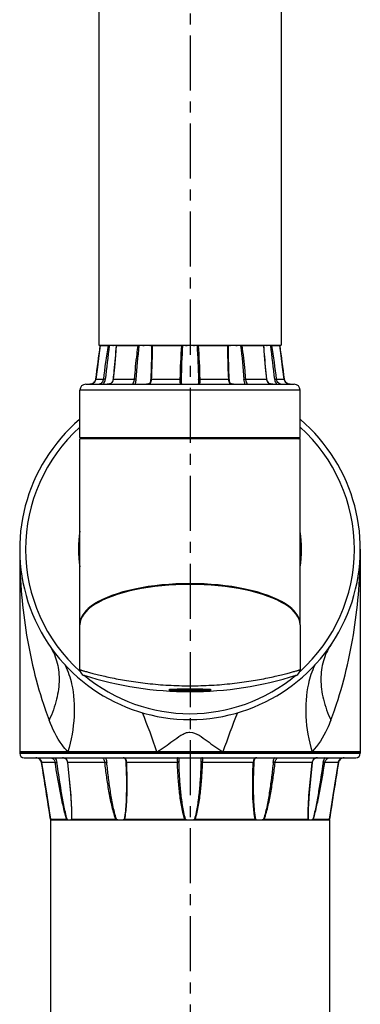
# Model space of a CAD drawing. Header units: millimetres. Extents: x 12 to 2508, y 25 to 1770.
# Tile 30 of 53: x 1884 to 2000, y 702 to 1037. Entities that reach past the tile are written whole.
import ezdxf

# ---------------------------------------------------------------- set-up
doc = ezdxf.new("R2010")
doc.units = ezdxf.units.MM
doc.linetypes.add('CENTER', pattern=[0.6, 0.375, -0.075, 0.075, -0.075])
for name, color, linetype in [('ARM1_ABL15', 7, 'Continuous'), ('ARM1_PIPE_PBL16', 7, 'Continuous'), ('ARM2_ABL55', 7, 'Continuous'), ('COVER_S_PBL62', 7, 'Continuous'), ('FLANGE_ARM1_PBL58', 7, 'Continuous'), ('FLANGE_J3_PBL148', 7, 'Continuous'), ('FLANGE_J4_PBL63', 7, 'Continuous'), ('HOLDER_M_PBL60', 7, 'Continuous'), ('HOLDER_S_PBL64', 7, 'Continuous'), ('MODULE_M_ABL59', 7, 'Continuous'), ('MODULE_S_ABL61', 7, 'Continuous'), ('PIPE2_PBL70', 7, 'Continuous'), ('오른쪽_7_VBL10', 7, 'Continuous')]:
    doc.layers.add(name, color=color, linetype=linetype)

# ---------------------------------------------------------------- blocks, each defined once
blk = doc.blocks.new('ARM1_PIPE_PBL16', base_point=(2664.306, 299.217))
at = {"layer": 'ARM1_PIPE_PBL16', "color": 7}
for p, q in [((2660.956, 1050.396), (2755.956, 1050.396)), ((2660.956, 1050.396), (2660.956, 914.796)), ((2755.956, 1050.396), (2755.956, 914.796))]:
    blk.add_line(p, q, dxfattribs=at)
blk = doc.blocks.new('FLANGE_ARM1_PBL58', base_point=(2708.46, 1062.48))
at = {"layer": 'FLANGE_ARM1_PBL58', "color": 7}
for p, q in [((2766.46, 1073.6), (2650.46, 1073.6)), ((2650.46, 1073.6), (2650.46, 1073.1)), ((2766.46, 1073.6), (2766.46, 1073.1)), ((2651.96, 1071.6), (2764.96, 1071.6)), ((2657.56, 1070.77), (2657.57, 1070.76)), ((2657.57, 1070.76), (2657.83, 1070.24)), ((2704.61, 1071.59), (2704.61, 1071.59)), ((2712.31, 1071.59), (2712.31, 1071.59)), ((2759, 1069.92), (2759.08, 1070.25)), ((2759.08, 1070.25), (2759.35, 1070.77)), ((2761, 1071.6), (2760.98, 1071.6)), ((2686.81, 1062.38), (2686.81, 1062.37)), ((2730.11, 1062.37), (2730.11, 1062.37)), ((2660.94, 1050.69), (2666.42, 1050.69)), ((2660.94, 1050.69), (2660.94, 1050.69)), ((2661.11, 1050.53), (2660.99, 1050.64)), ((2661.26, 1050.4), (2661.11, 1050.53)), ((2668.14, 1052.15), (2668.14, 1052.15)), ((2668.2, 1050.69), (2683.16, 1050.69)), ((2686.24, 1050.69), (2706.68, 1050.69)), ((2710.24, 1050.69), (2730.67, 1050.69)), ((2733.75, 1050.69), (2748.72, 1050.69)), ((2748.77, 1052.15), (2748.77, 1052.15)), ((2750.5, 1050.69), (2755.97, 1050.69)), ((2755.8, 1050.53), (2755.65, 1050.4)), ((2755.92, 1050.64), (2755.8, 1050.53)), ((2755.97, 1050.69), (2755.97, 1050.69))]:
    blk.add_line(p, q, dxfattribs=at)
at = {"layer": 'FLANGE_ARM1_PBL58', "color": 2}
for p, q in [((2650.46, 1073.1), (2766.46, 1073.1)), ((2662.54, 1069.92), (2657.91, 1069.92)), ((2657.91, 1069.92), (2657.91, 1069.92)), ((2679.47, 1069.92), (2666.83, 1069.92)), ((2704.17, 1069.92), (2686.9, 1069.92)), ((2730.01, 1069.92), (2712.74, 1069.92)), ((2750.08, 1069.92), (2737.44, 1069.92)), ((2759, 1069.92), (2754.37, 1069.92)), ((2759, 1069.92), (2759, 1069.92)), ((2668.14, 1052.15), (2668.11, 1050.64)), ((2748.8, 1050.64), (2748.77, 1052.15))]:
    blk.add_line(p, q, dxfattribs=at)
at = {"layer": 'FLANGE_ARM1_PBL58', "color": 7}
for points in [[(2655.93, 1071.6), (2656.2, 1071.58), (2656.7, 1071.44), (2657.17, 1071.18), (2657.56, 1070.78), (2657.83, 1070.25), (2657.91, 1069.92)], [(2657.91, 1069.92), (2659.69, 1058.8), (2660.51, 1053.49), (2660.94, 1050.69)], [(2664.99, 1071.6), (2665.27, 1071.58), (2665.75, 1071.45), (2666.17, 1071.18), (2666.48, 1070.77), (2666.68, 1070.26), (2666.74, 1069.94)], [(2666.74, 1069.94), (2667.79, 1059.53), (2668.1, 1054.21), (2668.14, 1052.15)], [(2685.71, 1071.6), (2685.88, 1071.58), (2686.16, 1071.47), (2686.36, 1071.23), (2686.49, 1070.86), (2686.58, 1070.33), (2686.61, 1069.98)], [(2686.61, 1069.98), (2686.73, 1067.02), (2686.8, 1063.94), (2686.81, 1062.38)], [(2730.11, 1062.37), (2730.11, 1063.94), (2730.18, 1067), (2730.3, 1069.98)], [(2730.3, 1069.98), (2730.33, 1070.31), (2730.42, 1070.84), (2730.55, 1071.22), (2730.74, 1071.46), (2731.02, 1071.58), (2731.2, 1071.6)], [(2748.77, 1052.15), (2748.81, 1054.21), (2749.12, 1059.51), (2750.17, 1069.94)], [(2750.17, 1069.94), (2750.23, 1070.23), (2750.42, 1070.75), (2750.73, 1071.17), (2751.14, 1071.44), (2751.62, 1071.58), (2751.92, 1071.6)], [(2755.97, 1050.69), (2756.4, 1053.47), (2757.22, 1058.78), (2759, 1069.92)], [(2759, 1069.92), (2759.07, 1070.23), (2759.34, 1070.76), (2759.73, 1071.17), (2760.19, 1071.44), (2760.69, 1071.57), (2760.98, 1071.6)]]:
    blk.add_lwpolyline(points, dxfattribs=at)
for centre, radius, start, end in [((2651.96, 1073.1), 1.5, 180, 270), ((2764.96, 1073.1), 1.5, 270, 360), ((2708.45, 1054.52), 4.17, 248.6997, 261.8375), ((2708.46, 1054.52), 4.17, 278.1625, 291.3002)]:
    blk.add_arc(centre, radius, start, end, dxfattribs=at)
at = {"layer": 'FLANGE_ARM1_PBL58', "color": 2}
for centre, radius, start, end in [((764.08, 762), 1918.7, 8.65377, 9.23508), ((2664.2, 1069.61), 2.65, 6.8005, 7.7046), ((2752.72, 1069.61), 2.65, 172.2972, 173.1995), ((2751.78, 1069.86), 1.72, 110.2834, 113.4277), ((4652.83, 762), 1918.7, 170.76492, 171.34623), ((2620.29, 1052.13), 47.93, 359.9024, 0.0177), ((2796.56, 1052.13), 47.88, 179.9865, 180.1004)]:
    blk.add_arc(centre, radius, start, end, dxfattribs=at)
for points, knots in [([(2657.91, 1069.92), (2657.84, 1070.38), (2657.34, 1071.27), (2656.39, 1071.59), (2655.93, 1071.6)], [0, 0, 0, 0, 0.506657, 1, 1, 1, 1]), ([(2660.92, 1071.6), (2661.08, 1071.6), (2661.88, 1071.38), (2662.44, 1070.56), (2662.54, 1069.92)], [0, 0, 0, 0, 0.19553, 1, 1, 1, 1]), ([(2662.35, 1071.6), (2662.56, 1071.4), (2662.92, 1070.89), (2663.09, 1070.31), (2663.14, 1070)], [0, 0, 0, 0, 0.491301, 1, 1, 1, 1]), ([(2662.54, 1069.92), (2662.58, 1069.92), (2662.78, 1069.94), (2662.97, 1069.98), (2663.14, 1070)], [0, 0, 0, 0, 0.17123, 1, 1, 1, 1]), ([(2666.42, 1050.69), (2665.94, 1052.25), (2665.19, 1055.43), (2663.88, 1061.84), (2663.06, 1066.68), (2662.54, 1069.92)], [0, 0, 0, 0, 0.248429, 0.498839, 1, 1, 1, 1]), ([(2666.59, 1050.64), (2666.16, 1052.21), (2665.5, 1055.42), (2664.33, 1061.88), (2663.6, 1066.75), (2663.14, 1070)], [0, 0, 0, 0, 0.248785, 0.499089, 1, 1, 1, 1]), ([(2666.82, 1069.96), (2666.76, 1070.4), (2666.48, 1071.09), (2665.68, 1071.54), (2665.22, 1071.6), (2664.99, 1071.6)], [0, 0, 0, 0, 0.49358, 0.740567, 1, 1, 1, 1]), ([(2666.83, 1069.92), (2666.81, 1069.92), (2666.78, 1069.93), (2666.74, 1069.93), (2666.74, 1069.94)], [0, 0, 0, 0, 0.706396, 1, 1, 1, 1]), ([(2668.22, 1052.15), (2668.22, 1053.61), (2668.1, 1056.57), (2667.67, 1062.49), (2667.19, 1066.95), (2666.83, 1069.92)], [0, 0, 0, 0, 0.246493, 0.496325, 1, 1, 1, 1]), ([(2678.66, 1071.6), (2678.67, 1071.6), (2678.7, 1071.58), (2678.73, 1071.55), (2678.75, 1071.53)], [0, 0, 0, 0, 0.121189, 1, 1, 1, 1]), ([(2678.75, 1071.53), (2678.92, 1071.36), (2679.24, 1070.85), (2679.43, 1070.28), (2679.47, 1069.92)], [0, 0, 0, 0, 0.397429, 1, 1, 1, 1]), ([(2679.47, 1069.92), (2679.64, 1069.93), (2679.86, 1069.95), (2680.08, 1069.99), (2680.12, 1070)], [0, 0, 0, 0, 0.78053, 1, 1, 1, 1]), ([(2683.16, 1050.69), (2682.87, 1051.46), (2682.39, 1053.03), (2681.6, 1056.21), (2680.82, 1060.22), (2680.06, 1065.07), (2679.65, 1068.3), (2679.47, 1069.92)], [0, 0, 0, 0, 0.125372, 0.25071, 0.500991, 0.750755, 1, 1, 1, 1]), ([(2679.61, 1071.6), (2679.68, 1071.49), (2679.93, 1070.99), (2680.07, 1070.44), (2680.12, 1070)], [0, 0, 0, 0, 0.222114, 1, 1, 1, 1]), ([(2683.41, 1050.64), (2683.15, 1051.42), (2682.71, 1053), (2682.01, 1056.21), (2681.31, 1060.25), (2680.65, 1065.12), (2680.28, 1068.38), (2680.12, 1070)], [0, 0, 0, 0, 0.125306, 0.250636, 0.500819, 0.750616, 1, 1, 1, 1]), ([(2686.9, 1069.92), (2686.89, 1070.15), (2686.85, 1070.57), (2686.68, 1071.15), (2686.26, 1071.55), (2685.89, 1071.6), (2685.71, 1071.6)], [0, 0, 0, 0, 0.293073, 0.543792, 0.762815, 1, 1, 1, 1]), ([(2686.24, 1050.69), (2686.41, 1051.46), (2686.65, 1053.04), (2686.95, 1056.22), (2687.11, 1060.24), (2687.09, 1065.08), (2686.98, 1068.31), (2686.9, 1069.92)], [0, 0, 0, 0, 0.123156, 0.247389, 0.497298, 0.748301, 1, 1, 1, 1]), ([(2686.9, 1069.92), (2686.83, 1069.92), (2686.75, 1069.93), (2686.61, 1069.95), (2686.61, 1069.98)], [0, 0, 0, 0, 0.704835, 1, 1, 1, 1]), ([(2704.39, 1071.6), (2704.34, 1071.6), (2704.25, 1071.59), (2704.13, 1071.49), (2704.09, 1071.33), (2704.07, 1071.03), (2704.12, 1070.55), (2704.16, 1070.15), (2704.17, 1069.92)], [0, 0, 0, 0, 0.076448, 0.14552, 0.228088, 0.337151, 0.633525, 1, 1, 1, 1]), ([(2704.17, 1069.92), (2704.28, 1069.92), (2704.45, 1069.94), (2704.65, 1069.96), (2704.7, 1070)], [0, 0, 0, 0, 0.630142, 1, 1, 1, 1]), ([(2706.68, 1050.69), (2706.41, 1051.46), (2705.99, 1053.03), (2705.36, 1056.21), (2704.82, 1060.23), (2704.4, 1065.07), (2704.23, 1068.3), (2704.17, 1069.92)], [0, 0, 0, 0, 0.125137, 0.250229, 0.500265, 0.750189, 1, 1, 1, 1]), ([(2704.61, 1071.59), (2704.61, 1071.35), (2704.66, 1070.82), (2704.69, 1070.29), (2704.7, 1070)], [0, 0, 0, 0, 0.451499, 1, 1, 1, 1]), ([(2706.94, 1050.64), (2706.69, 1051.42), (2706.31, 1053), (2705.76, 1056.21), (2705.28, 1060.26), (2704.9, 1065.13), (2704.75, 1068.38), (2704.7, 1070)], [0, 0, 0, 0, 0.125111, 0.250241, 0.500231, 0.750161, 1, 1, 1, 1]), ([(2712.21, 1070), (2712.16, 1068.38), (2712.01, 1065.13), (2711.64, 1060.26), (2711.15, 1056.21), (2710.6, 1053), (2710.22, 1051.42), (2709.97, 1050.64)], [0, 0, 0, 0, 0.249839, 0.499769, 0.749759, 0.874889, 1, 1, 1, 1]), ([(2710.24, 1050.69), (2710.5, 1051.46), (2710.92, 1053.03), (2711.55, 1056.21), (2712.09, 1060.23), (2712.51, 1065.07), (2712.68, 1068.3), (2712.74, 1069.92)], [0, 0, 0, 0, 0.125137, 0.250229, 0.500265, 0.750189, 1, 1, 1, 1]), ([(2712.21, 1070), (2712.22, 1070.29), (2712.26, 1070.82), (2712.31, 1071.35), (2712.31, 1071.59)], [0, 0, 0, 0, 0.548263, 1, 1, 1, 1]), ([(2712.74, 1069.92), (2712.63, 1069.92), (2712.46, 1069.94), (2712.27, 1069.96), (2712.21, 1070)], [0, 0, 0, 0, 0.630133, 1, 1, 1, 1]), ([(2712.74, 1069.92), (2712.75, 1070.15), (2712.79, 1070.55), (2712.84, 1071.03), (2712.83, 1071.33), (2712.78, 1071.49), (2712.66, 1071.59), (2712.57, 1071.6), (2712.52, 1071.6)], [0, 0, 0, 0, 0.366493, 0.662858, 0.771917, 0.85448, 0.923552, 1, 1, 1, 1]), ([(2730.67, 1050.69), (2730.5, 1051.46), (2730.26, 1053.04), (2729.96, 1056.22), (2729.8, 1060.24), (2729.82, 1065.08), (2729.93, 1068.31), (2730.01, 1069.92)], [0, 0, 0, 0, 0.123156, 0.247389, 0.497298, 0.748301, 1, 1, 1, 1]), ([(2730.96, 1071.58), (2730.81, 1071.55), (2730.5, 1071.44), (2730.19, 1071.04), (2730.06, 1070.51), (2730.02, 1070.13), (2730.01, 1069.92)], [0, 0, 0, 0, 0.225201, 0.448079, 0.705623, 1, 1, 1, 1]), ([(2730.01, 1069.92), (2730.08, 1069.92), (2730.16, 1069.93), (2730.3, 1069.95), (2730.3, 1069.98)], [0, 0, 0, 0, 0.704858, 1, 1, 1, 1]), ([(2736.79, 1070), (2736.63, 1068.38), (2736.27, 1065.12), (2735.6, 1060.25), (2734.9, 1056.21), (2734.2, 1053), (2733.76, 1051.42), (2733.5, 1050.64)], [0, 0, 0, 0, 0.249384, 0.499181, 0.749364, 0.874694, 1, 1, 1, 1]), ([(2733.75, 1050.69), (2734.04, 1051.46), (2734.53, 1053.03), (2735.31, 1056.21), (2736.1, 1060.22), (2736.85, 1065.07), (2737.26, 1068.3), (2737.44, 1069.92)], [0, 0, 0, 0, 0.125372, 0.25071, 0.500991, 0.750755, 1, 1, 1, 1]), ([(2736.79, 1070), (2736.8, 1070.16), (2736.89, 1070.72), (2737.09, 1071.26), (2737.31, 1071.62)], [0, 0, 0, 0, 0.271527, 1, 1, 1, 1]), ([(2737.44, 1069.92), (2737.27, 1069.93), (2737.05, 1069.95), (2736.84, 1069.99), (2736.79, 1070)], [0, 0, 0, 0, 0.780524, 1, 1, 1, 1]), ([(2737.44, 1069.92), (2737.47, 1070.15), (2737.57, 1070.58), (2737.8, 1071.05), (2737.99, 1071.33), (2738.1, 1071.48), (2738.18, 1071.55), (2738.23, 1071.6), (2738.25, 1071.6)], [0, 0, 0, 0, 0.366185, 0.686172, 0.813756, 0.910545, 0.972498, 1, 1, 1, 1]), ([(2748.69, 1052.15), (2748.69, 1053.61), (2748.81, 1056.56), (2749.24, 1062.49), (2749.72, 1066.95), (2750.08, 1069.92)], [0, 0, 0, 0, 0.24649, 0.496322, 1, 1, 1, 1]), ([(2750.08, 1069.92), (2750.11, 1069.92), (2750.13, 1069.93), (2750.17, 1069.93), (2750.17, 1069.94)], [0, 0, 0, 0, 0.706368, 1, 1, 1, 1]), ([(2751.1, 1071.44), (2750.82, 1071.32), (2750.32, 1070.89), (2750.13, 1070.28), (2750.09, 1069.96)], [0, 0, 0, 0, 0.490112, 1, 1, 1, 1]), ([(2753.77, 1070), (2753.32, 1066.75), (2752.58, 1061.88), (2751.42, 1055.42), (2750.75, 1052.21), (2750.32, 1050.64)], [0, 0, 0, 0, 0.500911, 0.751215, 1, 1, 1, 1]), ([(2750.5, 1050.69), (2750.97, 1052.25), (2751.72, 1055.43), (2753.03, 1061.84), (2753.85, 1066.68), (2754.37, 1069.92)], [0, 0, 0, 0, 0.248429, 0.498839, 1, 1, 1, 1]), ([(2753.77, 1070), (2753.8, 1070.16), (2753.93, 1070.75), (2754.25, 1071.3), (2754.58, 1071.62)], [0, 0, 0, 0, 0.256927, 1, 1, 1, 1]), ([(2754.37, 1069.92), (2754.34, 1069.92), (2754.14, 1069.94), (2753.94, 1069.98), (2753.77, 1070)], [0, 0, 0, 0, 0.171226, 1, 1, 1, 1]), ([(2754.37, 1069.92), (2754.41, 1070.16), (2754.6, 1070.71), (2755.16, 1071.35), (2755.74, 1071.6), (2755.99, 1071.6)], [0, 0, 0, 0, 0.288276, 0.693694, 1, 1, 1, 1]), ([(2760.98, 1071.6), (2760.52, 1071.59), (2759.57, 1071.27), (2759.07, 1070.38), (2759, 1069.92)], [0, 0, 0, 0, 0.49337, 1, 1, 1, 1]), ([(2686.81, 1062.37), (2686.81, 1060.4), (2686.75, 1057.45), (2686.48, 1053.53), (2686.23, 1051.59), (2686.04, 1050.64)], [0, 0, 0, 0, 0.502059, 0.751992, 1, 1, 1, 1]), ([(2730.87, 1050.64), (2730.68, 1051.59), (2730.43, 1053.53), (2730.16, 1057.45), (2730.11, 1060.4), (2730.11, 1062.37)], [0, 0, 0, 0, 0.248007, 0.497941, 1, 1, 1, 1])]:
    blk.add_open_spline(points, degree=3, knots=knots, dxfattribs=at)
for points in [[(2731.2, 1071.6), (2731.12, 1071.6), (2731.04, 1071.59), (2730.96, 1071.58)], [(2751.51, 1071.56), (2751.4, 1071.54), (2751.29, 1071.51), (2751.18, 1071.47)], [(2751.92, 1071.6), (2751.78, 1071.6), (2751.65, 1071.59), (2751.51, 1071.56)], [(2668.2, 1050.69), (2668.21, 1051.15), (2668.22, 1051.6), (2668.22, 1052.05)], [(2748.72, 1050.69), (2748.7, 1051.14), (2748.69, 1051.6), (2748.69, 1052.05)]]:
    blk.add_open_spline(points, degree=3, dxfattribs=at)
at = {"layer": 'FLANGE_ARM1_PBL58', "color": 7}
for points, knots in [([(2660.94, 1050.69), (2660.94, 1050.68), (2660.97, 1050.67), (2660.98, 1050.65), (2660.99, 1050.64)], [0, 0, 0, 0, 0.301874, 1, 1, 1, 1]), ([(2666.59, 1050.64), (2666.58, 1050.65), (2666.52, 1050.67), (2666.46, 1050.69), (2666.42, 1050.69)], [0, 0, 0, 0, 0.296314, 1, 1, 1, 1]), ([(2666.59, 1050.64), (2666.65, 1050.61), (2666.88, 1050.52), (2667.11, 1050.44), (2667.28, 1050.4)], [0, 0, 0, 0, 0.273436, 1, 1, 1, 1]), ([(2667.88, 1050.4), (2667.91, 1050.41), (2668.01, 1050.46), (2668.09, 1050.56), (2668.11, 1050.64)], [0, 0, 0, 0, 0.266173, 1, 1, 1, 1]), ([(2668.2, 1050.69), (2668.18, 1050.69), (2668.15, 1050.69), (2668.12, 1050.66), (2668.11, 1050.64)], [0, 0, 0, 0, 0.313847, 1, 1, 1, 1]), ([(2683.41, 1050.64), (2683.64, 1050.56), (2683.95, 1050.47), (2684.26, 1050.41), (2684.34, 1050.4)], [0, 0, 0, 0, 0.756175, 1, 1, 1, 1]), ([(2685.37, 1050.4), (2685.44, 1050.41), (2685.67, 1050.46), (2685.89, 1050.55), (2686.04, 1050.64)], [0, 0, 0, 0, 0.267606, 1, 1, 1, 1]), ([(2686.24, 1050.69), (2686.22, 1050.69), (2686.15, 1050.69), (2686.08, 1050.66), (2686.04, 1050.64)], [0, 0, 0, 0, 0.281313, 1, 1, 1, 1]), ([(2730.87, 1050.64), (2730.83, 1050.66), (2730.76, 1050.69), (2730.69, 1050.69), (2730.67, 1050.69)], [0, 0, 0, 0, 0.718688, 1, 1, 1, 1]), ([(2730.87, 1050.64), (2730.92, 1050.61), (2731.13, 1050.5), (2731.36, 1050.43), (2731.54, 1050.4)], [0, 0, 0, 0, 0.234267, 1, 1, 1, 1]), ([(2732.57, 1050.4), (2732.65, 1050.41), (2732.96, 1050.47), (2733.27, 1050.56), (2733.5, 1050.64)], [0, 0, 0, 0, 0.243825, 1, 1, 1, 1]), ([(2748.8, 1050.64), (2748.79, 1050.66), (2748.76, 1050.69), (2748.73, 1050.69), (2748.72, 1050.69)], [0, 0, 0, 0, 0.686155, 1, 1, 1, 1]), ([(2748.8, 1050.64), (2748.83, 1050.56), (2748.9, 1050.46), (2749, 1050.41), (2749.03, 1050.4)], [0, 0, 0, 0, 0.733827, 1, 1, 1, 1]), ([(2749.63, 1050.4), (2749.68, 1050.41), (2749.92, 1050.47), (2750.14, 1050.56), (2750.32, 1050.64)], [0, 0, 0, 0, 0.225245, 1, 1, 1, 1]), ([(2750.5, 1050.69), (2750.48, 1050.69), (2750.42, 1050.68), (2750.36, 1050.66), (2750.32, 1050.64)], [0, 0, 0, 0, 0.196351, 1, 1, 1, 1]), ([(2755.92, 1050.64), (2755.93, 1050.65), (2755.94, 1050.67), (2755.97, 1050.68), (2755.97, 1050.69)], [0, 0, 0, 0, 0.698163, 1, 1, 1, 1])]:
    blk.add_open_spline(points, degree=3, knots=knots, dxfattribs=at)
for points in [[(2683.41, 1050.64), (2683.33, 1050.67), (2683.24, 1050.69), (2683.16, 1050.69)], [(2706.94, 1050.64), (2706.86, 1050.67), (2706.77, 1050.69), (2706.68, 1050.69)], [(2710.24, 1050.69), (2710.15, 1050.69), (2710.06, 1050.67), (2709.97, 1050.64)], [(2733.75, 1050.69), (2733.67, 1050.69), (2733.58, 1050.67), (2733.5, 1050.64)]]:
    blk.add_open_spline(points, degree=3, dxfattribs=at)
blk = doc.blocks.new('ARM1_ABL15', base_point=(2664.31, 311.32))
at = {"layer": 'ARM1_PIPE_PBL16'}
blk.add_blockref('ARM1_PIPE_PBL16', (2664.31, 299.22), dxfattribs=at)
at = {"layer": 'FLANGE_ARM1_PBL58'}
blk.add_blockref('FLANGE_ARM1_PBL58', (2708.46, 1062.48), dxfattribs=at)
blk = doc.blocks.new('FLANGE_J4_PBL63', base_point=(2708.46, 1196.15))
at = {"layer": 'FLANGE_J4_PBL63', "color": 7}
for p, q in [((2677.99, 1212.1), (2677.87, 1212)), ((2677.87, 1212), (2677.88, 1212)), ((2677.88, 1212), (2680.54, 1212)), ((2680.54, 1212), (2680.65, 1211.99)), ((2680.65, 1211.99), (2680.79, 1211.99)), ((2680.79, 1211.99), (2680.96, 1211.98)), ((2682.16, 1211.98), (2680.96, 1211.98)), ((2682.16, 1211.98), (2682.22, 1212.1)), ((2683.42, 1212.1), (2683.31, 1211.99)), ((2683.31, 1211.99), (2683.31, 1211.99)), ((2683.4, 1212), (2690.69, 1212)), ((2692.42, 1211.98), (2691.2, 1211.98)), ((2692.42, 1211.98), (2692.42, 1212.1)), ((2695.09, 1212.1), (2694.99, 1211.98)), ((2695.35, 1211.98), (2694.99, 1211.98)), ((2695.64, 1212), (2705.6, 1212)), ((2706.97, 1211.98), (2706.06, 1211.98)), ((2706.97, 1211.98), (2706.91, 1212.1)), ((2710, 1212.1), (2709.94, 1211.98)), ((2710.85, 1211.98), (2709.94, 1211.98)), ((2711.31, 1212), (2721.27, 1212)), ((2721.93, 1211.98), (2721.56, 1211.98)), ((2721.93, 1211.98), (2721.83, 1212.1)), ((2724.5, 1212.1), (2724.49, 1211.98)), ((2725.71, 1211.98), (2724.49, 1211.98)), ((2726.16, 1212), (2726.22, 1212)), ((2726.22, 1212), (2733.51, 1212)), ((2733.6, 1211.99), (2733.49, 1212.1)), ((2733.6, 1211.99), (2733.6, 1211.99)), ((2734.7, 1212.1), (2734.75, 1211.98)), ((2735.95, 1211.98), (2734.75, 1211.98)), ((2735.95, 1211.98), (2736.27, 1211.99)), ((2736.27, 1211.99), (2736.37, 1212)), ((2736.37, 1212), (2739.04, 1212)), ((2739.04, 1212), (2738.92, 1212.1)), ((2739.04, 1212), (2739.04, 1212)), ((2695.36, 1210.27), (2695.36, 1210.26)), ((2721.56, 1210.26), (2721.56, 1210.27)), ((2676.37, 1200.53), (2676.29, 1200.19)), ((2672.96, 1198.8), (2743.96, 1198.8)), ((2676.08, 1199.73), (2675.78, 1199.36)), ((2676.29, 1200.19), (2676.08, 1199.73)), ((2705.56, 1199.39), (2705.56, 1199.39)), ((2711.3, 1198.85), (2711.29, 1198.82)), ((2711.36, 1199.39), (2711.36, 1199.39)), ((2740.82, 1199.74), (2740.62, 1200.2)), ((2741.13, 1199.37), (2740.82, 1199.74)), ((2741.13, 1199.36), (2741.13, 1199.37)), ((2741.69, 1199), (2741.49, 1199.09)), ((2670.96, 1180.7), (2670.96, 1196.8)), ((2745.96, 1180.7), (2745.96, 1196.8)), ((2670.96, 1180.7), (2745.96, 1180.7)), ((2671.46, 1180.2), (2670.96, 1180.7)), ((2745.46, 1180.2), (2745.96, 1180.7))]:
    blk.add_line(p, q, dxfattribs=at)
at = {"layer": 'FLANGE_J4_PBL63', "color": 2}
for p, q in [((2680.54, 1212), (2680.65, 1212.1)), ((2680.97, 1212.1), (2680.96, 1211.98)), ((2683.49, 1212.1), (2683.4, 1212)), ((2683.4, 1211.98), (2683.4, 1212)), ((2683.4, 1211.98), (2683.4, 1212)), ((2690.69, 1212), (2690.76, 1212.1)), ((2691.15, 1212.1), (2691.2, 1211.98)), ((2695.35, 1211.98), (2695.46, 1212.1)), ((2695.35, 1211.98), (2695.36, 1210.27)), ((2695.69, 1212.1), (2695.64, 1212)), ((2705.6, 1212), (2705.61, 1212.1)), ((2705.97, 1212.1), (2706.06, 1211.98)), ((2710.85, 1211.98), (2710.94, 1212.1)), ((2711.3, 1212.1), (2711.31, 1212)), ((2721.27, 1212), (2721.22, 1212.1)), ((2721.45, 1212.1), (2721.56, 1211.98)), ((2721.56, 1210.27), (2721.56, 1211.98)), ((2725.71, 1211.98), (2725.76, 1212.1)), ((2726.15, 1212.1), (2726.22, 1212)), ((2733.51, 1212), (2733.42, 1212.1)), ((2733.51, 1212), (2733.51, 1211.98)), ((2733.51, 1212), (2733.51, 1211.98)), ((2735.95, 1211.98), (2735.94, 1212.1)), ((2736.26, 1212.1), (2736.37, 1212)), ((2676.37, 1200.53), (2676.37, 1200.53)), ((2676.37, 1200.53), (2678.96, 1200.53)), ((2682.38, 1200.53), (2689.45, 1200.53)), ((2695.38, 1200.53), (2705.03, 1200.53)), ((2711.88, 1200.53), (2721.53, 1200.53)), ((2727.47, 1200.53), (2734.53, 1200.53)), ((2737.95, 1200.53), (2740.54, 1200.53)), ((2740.54, 1200.53), (2740.54, 1200.53)), ((2745.96, 1196.8), (2670.96, 1196.8))]:
    blk.add_line(p, q, dxfattribs=at)
at = {"layer": 'FLANGE_J4_PBL63', "color": 7}
for points in [[(2677.87, 1212), (2677.43, 1208.56), (2676.91, 1204.6), (2676.37, 1200.53)], [(2683.31, 1211.99), (2683.06, 1208.6), (2682.7, 1204.57), (2682.29, 1200.51)], [(2734.62, 1200.51), (2734.21, 1204.55), (2733.86, 1208.58), (2733.6, 1211.99)], [(2740.54, 1200.53), (2740, 1204.58), (2739.48, 1208.54), (2739.04, 1212)], [(2695.36, 1210.26), (2695.34, 1208.3), (2695.25, 1204.44), (2695.08, 1200.49)], [(2721.83, 1200.49), (2721.66, 1204.43), (2721.57, 1208.3), (2721.56, 1210.26)], [(2682.29, 1200.51), (2682.23, 1200.2), (2682.06, 1199.74), (2681.8, 1199.36), (2681.45, 1199.08), (2681.05, 1198.91), (2680.58, 1198.82), (2680.2, 1198.8)], [(2695.08, 1200.49), (2695.05, 1200.14), (2694.96, 1199.67), (2694.83, 1199.32), (2694.62, 1199.06), (2694.34, 1198.89), (2693.98, 1198.81), (2693.67, 1198.8)], [(2723.24, 1198.8), (2722.95, 1198.81), (2722.59, 1198.89), (2722.3, 1199.05), (2722.09, 1199.31), (2721.95, 1199.66), (2721.86, 1200.13), (2721.83, 1200.49)], [(2736.71, 1198.8), (2736.34, 1198.81), (2735.87, 1198.91), (2735.47, 1199.08), (2735.12, 1199.35), (2734.85, 1199.73), (2734.68, 1200.19), (2734.62, 1200.51)], [(2742.6, 1198.8), (2742.31, 1198.82), (2741.89, 1198.91), (2741.5, 1199.09), (2741.14, 1199.36), (2740.83, 1199.73), (2740.62, 1200.19), (2740.54, 1200.53)], [(2676.3, 1200.2), (2676.09, 1199.74), (2675.78, 1199.37), (2675.43, 1199.1), (2675.04, 1198.92), (2674.62, 1198.82), (2674.31, 1198.8)], [(2675.42, 1199.09), (2675.42, 1199.09), (2675.22, 1199)], [(2705.62, 1198.82), (2705.62, 1198.82), (2705.6, 1198.89), (2705.57, 1199.09), (2705.56, 1199.39)], [(2705.82, 1198.8), (2705.71, 1198.8), (2705.63, 1198.82)], [(2711.29, 1198.82), (2711.29, 1198.82), (2711.21, 1198.8), (2711.09, 1198.8)], [(2711.36, 1199.39), (2711.35, 1199.1), (2711.32, 1198.9), (2711.3, 1198.85)]]:
    blk.add_lwpolyline(points, dxfattribs=at)
at = {"layer": 'FLANGE_J4_PBL63', "color": 2}
for centre, radius, start, end in [((930.28, 1435.15), 1761.79, 352.34716, 352.72334), ((3067.56, 1152.6), 391.55, 171.275, 172.9693), ((3139.39, 1152.1), 462.32, 172.5581, 173.9958), ((2277.53, 1152.1), 462.31, 6.0041, 7.4419), ((2349.37, 1152.61), 391.53, 7.0307, 8.7251), ((4486.66, 1435.15), 1761.81, 187.27666, 187.65283), ((2674.39, 1200.79), 2, 342.9588, 352.3509), ((2680.03, 1200.78), 2.37, 347.2702, 353.8826), ((2674.31, 1201.13), 2.33, 269.9827, 276.7406), ((2674.32, 1201.07), 2.27, 276.7625, 278.3086), ((2674.33, 1201.01), 2.21, 278.2877, 288.3721), ((2674.35, 1200.93), 2.13, 288.4483, 289.4954), ((2674.37, 1200.88), 2.07, 289.458, 300.8963), ((2680.25, 1202.12), 3.32, 275.4108, 275.8789), ((2705.67, 1199.62), 0.808, 254.1964, 255.1676)]:
    blk.add_arc(centre, radius, start, end, dxfattribs=at)
at = {"layer": 'FLANGE_J4_PBL63', "color": 7}
for centre, radius, start, end in [((2682.16, 1213.46), 1.48, 270.0165, 272.8316), ((2689.97, 1178.99), 33.02, 88.4735, 88.7528), ((2690.01, 1181.05), 30.95, 88.1156, 88.4424), ((2690.08, 1182.86), 29.14, 87.9008, 88.1397), ((2690.45, 1193), 19, 87.7388, 87.8935), ((2705.25, 1191.92), 20.08, 88.488, 88.9939), ((2705.47, 1200.42), 11.58, 87.5633, 88.502), ((2711.47, 1199.43), 12.57, 91.5282, 92.2609), ((2711.66, 1192.29), 19.71, 91.0016, 91.5168), ((2726.4, 1194.71), 17.29, 92.1076, 92.2776), ((2726.8, 1183.68), 28.32, 91.8531, 92.0983), ((2726.88, 1181.58), 30.42, 91.3572, 91.8808), ((2734.75, 1213.46), 1.48, 267.1669, 269.9835), ((2672.96, 1196.8), 2, 90, 180), ((2743.96, 1196.8), 2, 0, 90)]:
    blk.add_arc(centre, radius, start, end, dxfattribs=at)
for points, knots in [([(2682.23, 1211.98), (2682.28, 1211.99), (2682.48, 1212.01), (2682.67, 1212.06), (2682.81, 1212.1)], [0, 0, 0, 0, 0.266116, 1, 1, 1, 1]), ([(2683.31, 1211.99), (2683.31, 1212), (2683.35, 1211.99), (2683.38, 1212), (2683.4, 1212)], [0, 0, 0, 0, 0.28387, 1, 1, 1, 1]), ([(2694.49, 1212.1), (2694.54, 1212.08), (2694.7, 1212.04), (2694.87, 1211.98), (2694.99, 1211.98)], [0, 0, 0, 0, 0.285623, 1, 1, 1, 1]), ([(2695.35, 1211.98), (2695.36, 1211.99), (2695.41, 1211.99), (2695.46, 1211.99), (2695.49, 1211.99)], [0, 0, 0, 0, 0.306622, 1, 1, 1, 1]), ([(2706.97, 1211.98), (2707.03, 1211.98), (2707.29, 1212), (2707.54, 1212.06), (2707.72, 1212.1)], [0, 0, 0, 0, 0.237795, 1, 1, 1, 1]), ([(2709.19, 1212.1), (2709.25, 1212.08), (2709.5, 1212.03), (2709.75, 1211.98), (2709.94, 1211.98)], [0, 0, 0, 0, 0.260476, 1, 1, 1, 1]), ([(2710.85, 1211.98), (2710.86, 1211.98), (2710.9, 1211.98), (2710.94, 1211.99), (2710.97, 1211.99)], [0, 0, 0, 0, 0.214669, 1, 1, 1, 1]), ([(2721.42, 1211.99), (2721.43, 1211.99), (2721.46, 1211.99), (2721.5, 1211.99), (2721.52, 1211.99)], [0, 0, 0, 0, 0.296725, 1, 1, 1, 1]), ([(2721.52, 1211.99), (2721.52, 1211.99), (2721.54, 1211.99), (2721.56, 1211.99), (2721.56, 1211.98)], [0, 0, 0, 0, 0.375047, 1, 1, 1, 1]), ([(2721.93, 1211.98), (2721.96, 1211.98), (2722.13, 1212), (2722.29, 1212.06), (2722.42, 1212.1)], [0, 0, 0, 0, 0.211645, 1, 1, 1, 1]), ([(2733.51, 1212), (2733.52, 1212), (2733.54, 1212), (2733.57, 1212), (2733.59, 1211.99)], [0, 0, 0, 0, 0.31879, 1, 1, 1, 1]), ([(2733.59, 1211.99), (2733.59, 1211.99), (2733.6, 1211.99), (2733.6, 1211.99), (2733.6, 1211.99)], [0, 0, 0, 0, 0.684665, 1, 1, 1, 1]), ([(2734.1, 1212.1), (2734.15, 1212.08), (2734.34, 1212.03), (2734.53, 1211.99), (2734.68, 1211.98)], [0, 0, 0, 0, 0.232914, 1, 1, 1, 1])]:
    blk.add_open_spline(points, degree=3, knots=knots, dxfattribs=at)
at = {"layer": 'FLANGE_J4_PBL63', "color": 2}
for points, knots in [([(2682.38, 1200.53), (2682.49, 1201.48), (2682.88, 1205.3), (2683.21, 1209.12), (2683.4, 1211.98)], [0, 0, 0, 0, 0.250545, 1, 1, 1, 1]), ([(2690.69, 1212), (2690.56, 1211.04), (2690.06, 1207.23), (2689.68, 1203.4), (2689.45, 1200.53)], [0, 0, 0, 0, 0.250344, 1, 1, 1, 1]), ([(2695.38, 1200.53), (2695.43, 1201.48), (2695.61, 1205.3), (2695.68, 1209.13), (2695.64, 1212)], [0, 0, 0, 0, 0.250376, 1, 1, 1, 1]), ([(2721.27, 1212), (2721.26, 1211.04), (2721.25, 1207.22), (2721.38, 1203.39), (2721.53, 1200.53)], [0, 0, 0, 0, 0.249613, 1, 1, 1, 1]), ([(2727.47, 1200.53), (2727.39, 1201.49), (2727.05, 1205.32), (2726.62, 1209.14), (2726.22, 1212)], [0, 0, 0, 0, 0.249673, 1, 1, 1, 1]), ([(2733.51, 1211.98), (2733.57, 1211.03), (2733.85, 1207.21), (2734.22, 1203.39), (2734.53, 1200.53)], [0, 0, 0, 0, 0.249375, 1, 1, 1, 1]), ([(2678.96, 1200.53), (2678.93, 1200.34), (2678.76, 1199.69), (2678.31, 1199.11), (2677.89, 1198.9)], [0, 0, 0, 0, 0.287719, 1, 1, 1, 1]), ([(2679.61, 1200.46), (2679.54, 1200.47), (2679.33, 1200.5), (2679.11, 1200.53), (2678.96, 1200.53)], [0, 0, 0, 0, 0.290048, 1, 1, 1, 1]), ([(2682.29, 1200.51), (2682.29, 1200.52), (2682.34, 1200.52), (2682.36, 1200.53), (2682.38, 1200.53)], [0, 0, 0, 0, 0.277043, 1, 1, 1, 1]), ([(2689.45, 1200.53), (2689.43, 1200.4), (2689.4, 1200.15), (2689.31, 1199.79), (2689.21, 1199.48), (2689.1, 1199.23), (2689.03, 1199.03), (2688.98, 1198.9), (2689.01, 1198.8), (2689.07, 1198.8), (2689.1, 1198.8)], [0, 0, 0, 0, 0.20769, 0.405469, 0.585087, 0.736057, 0.848243, 0.917685, 0.955725, 1, 1, 1, 1]), ([(2690.14, 1200.46), (2690.09, 1200.47), (2689.86, 1200.51), (2689.63, 1200.53), (2689.45, 1200.53)], [0, 0, 0, 0, 0.208535, 1, 1, 1, 1]), ([(2693.67, 1198.8), (2693.91, 1198.8), (2694.37, 1198.82), (2695.24, 1199.28), (2695.36, 1200.06), (2695.38, 1200.53)], [0, 0, 0, 0, 0.263602, 0.497557, 1, 1, 1, 1]), ([(2695.08, 1200.49), (2695.08, 1200.5), (2695.12, 1200.51), (2695.21, 1200.52), (2695.31, 1200.53), (2695.38, 1200.53)], [0, 0, 0, 0, 0.088254, 0.291026, 1, 1, 1, 1]), ([(2705.03, 1200.53), (2705.02, 1200.32), (2705.01, 1199.94), (2705.01, 1199.44), (2705.11, 1199.01), (2705.34, 1198.87), (2705.45, 1198.84)], [0, 0, 0, 0, 0.329925, 0.609451, 0.817456, 1, 1, 1, 1]), ([(2705.58, 1200.46), (2705.56, 1200.48), (2705.49, 1200.49), (2705.38, 1200.51), (2705.21, 1200.52), (2705.09, 1200.53), (2705.03, 1200.53)], [0, 0, 0, 0, 0.116638, 0.344469, 0.653897, 1, 1, 1, 1]), ([(2711.31, 1198.81), (2711.44, 1198.82), (2711.72, 1198.9), (2711.87, 1199.26), (2711.9, 1199.57), (2711.9, 1199.98), (2711.89, 1200.3), (2711.88, 1200.53)], [0, 0, 0, 0, 0.19607, 0.393116, 0.520262, 0.666941, 1, 1, 1, 1]), ([(2711.33, 1200.46), (2711.35, 1200.48), (2711.42, 1200.49), (2711.53, 1200.51), (2711.7, 1200.52), (2711.82, 1200.53), (2711.88, 1200.53)], [0, 0, 0, 0, 0.116632, 0.344465, 0.653899, 1, 1, 1, 1]), ([(2721.83, 1200.49), (2721.83, 1200.5), (2721.79, 1200.51), (2721.7, 1200.52), (2721.6, 1200.53), (2721.53, 1200.53)], [0, 0, 0, 0, 0.088258, 0.291028, 1, 1, 1, 1]), ([(2721.53, 1200.53), (2721.55, 1200.06), (2721.67, 1199.28), (2722.54, 1198.82), (2723, 1198.8), (2723.24, 1198.8)], [0, 0, 0, 0, 0.502442, 0.736396, 1, 1, 1, 1]), ([(2726.77, 1200.46), (2726.82, 1200.47), (2727.05, 1200.51), (2727.28, 1200.53), (2727.47, 1200.53)], [0, 0, 0, 0, 0.208529, 1, 1, 1, 1]), ([(2727.81, 1198.8), (2727.84, 1198.8), (2727.9, 1198.8), (2727.93, 1198.9), (2727.88, 1199.03), (2727.81, 1199.23), (2727.71, 1199.48), (2727.6, 1199.79), (2727.51, 1200.15), (2727.48, 1200.4), (2727.47, 1200.53)], [0, 0, 0, 0, 0.044275, 0.082315, 0.151756, 0.263942, 0.414913, 0.59453, 0.79231, 1, 1, 1, 1]), ([(2734.62, 1200.51), (2734.62, 1200.52), (2734.57, 1200.52), (2734.55, 1200.53), (2734.53, 1200.53)], [0, 0, 0, 0, 0.277075, 1, 1, 1, 1]), ([(2734.53, 1200.53), (2734.55, 1200.27), (2734.69, 1199.77), (2735.36, 1198.94), (2736.2, 1198.8), (2736.71, 1198.8)], [0, 0, 0, 0, 0.252089, 0.498695, 1, 1, 1, 1]), ([(2737.31, 1200.46), (2737.37, 1200.47), (2737.58, 1200.5), (2737.8, 1200.53), (2737.95, 1200.53)], [0, 0, 0, 0, 0.290041, 1, 1, 1, 1]), ([(2739.02, 1198.9), (2738.9, 1198.96), (2738.36, 1199.35), (2738.02, 1200), (2737.95, 1200.53)], [0, 0, 0, 0, 0.198268, 1, 1, 1, 1]), ([(2740.54, 1200.53), (2740.57, 1200.27), (2740.75, 1199.76), (2741.41, 1199.02), (2742.15, 1198.8), (2742.6, 1198.8)], [0, 0, 0, 0, 0.269844, 0.538515, 1, 1, 1, 1]), ([(2675.43, 1199.1), (2675.64, 1199.22), (2676.01, 1199.54), (2676.23, 1199.98), (2676.3, 1200.21)], [0, 0, 0, 0, 0.497195, 1, 1, 1, 1]), ([(2677.89, 1198.9), (2677.87, 1198.88), (2677.79, 1198.85), (2677.72, 1198.82), (2677.66, 1198.81)], [0, 0, 0, 0, 0.293575, 1, 1, 1, 1]), ([(2678.89, 1198.8), (2678.98, 1198.9), (2679.35, 1199.39), (2679.56, 1200), (2679.61, 1200.46)], [0, 0, 0, 0, 0.237695, 1, 1, 1, 1]), ([(2680.59, 1198.82), (2681, 1198.86), (2681.62, 1199.05), (2682.15, 1199.68), (2682.3, 1200.06), (2682.34, 1200.26)], [0, 0, 0, 0, 0.503193, 0.749918, 1, 1, 1, 1]), ([(2689.73, 1198.8), (2689.78, 1198.91), (2689.98, 1199.44), (2690.11, 1200.01), (2690.14, 1200.46)], [0, 0, 0, 0, 0.215517, 1, 1, 1, 1]), ([(2705.56, 1199.39), (2705.56, 1199.48), (2705.56, 1199.83), (2705.57, 1200.19), (2705.58, 1200.46)], [0, 0, 0, 0, 0.235794, 1, 1, 1, 1]), ([(2711.33, 1200.46), (2711.34, 1200.37), (2711.34, 1200.01), (2711.36, 1199.66), (2711.36, 1199.39)], [0, 0, 0, 0, 0.261184, 1, 1, 1, 1]), ([(2726.77, 1200.46), (2726.78, 1200.3), (2726.85, 1199.73), (2727.02, 1199.18), (2727.18, 1198.8)], [0, 0, 0, 0, 0.274312, 1, 1, 1, 1]), ([(2737.31, 1200.46), (2737.32, 1200.3), (2737.43, 1199.7), (2737.72, 1199.13), (2738.02, 1198.8)], [0, 0, 0, 0, 0.260008, 1, 1, 1, 1]), ([(2739.35, 1198.8), (2739.33, 1198.8), (2739.26, 1198.8), (2739.19, 1198.82), (2739.14, 1198.84)], [0, 0, 0, 0, 0.194471, 1, 1, 1, 1])]:
    blk.add_open_spline(points, degree=3, knots=knots, dxfattribs=at)
for points in [[(2690.14, 1200.46), (2690.4, 1204.31), (2690.75, 1208.15), (2691.2, 1211.98)], [(2705.6, 1212), (2705.26, 1208.18), (2705.09, 1204.36), (2705.03, 1200.53)], [(2705.58, 1200.46), (2705.63, 1204.3), (2705.78, 1208.15), (2706.06, 1211.98)], [(2710.85, 1211.98), (2711.13, 1208.15), (2711.28, 1204.3), (2711.33, 1200.46)], [(2711.88, 1200.53), (2711.82, 1204.36), (2711.65, 1208.18), (2711.31, 1212)], [(2725.71, 1211.98), (2726.17, 1208.15), (2726.51, 1204.31), (2726.77, 1200.46)], [(2677.66, 1198.81), (2677.63, 1198.8), (2677.6, 1198.8), (2677.57, 1198.8)], [(2680.2, 1198.8), (2680.32, 1198.8), (2680.45, 1198.8), (2680.57, 1198.81)], [(2705.46, 1198.83), (2705.54, 1198.82), (2705.61, 1198.81), (2705.69, 1198.8)], [(2705.69, 1198.8), (2705.73, 1198.8), (2705.77, 1198.8), (2705.82, 1198.8)], [(2711.09, 1198.8), (2711.17, 1198.8), (2711.24, 1198.8), (2711.31, 1198.81)], [(2739.14, 1198.84), (2739.1, 1198.86), (2739.06, 1198.88), (2739.02, 1198.9)]]:
    blk.add_open_spline(points, degree=3, dxfattribs=at)
at = {"layer": 'FLANGE_J4_PBL63', "color": 7}
for points in [[(2692.42, 1211.98), (2692.69, 1211.98), (2692.96, 1212.04), (2693.23, 1212.1)], [(2695.49, 1211.99), (2695.54, 1212), (2695.59, 1212), (2695.64, 1212)], [(2705.97, 1211.99), (2706, 1211.99), (2706.03, 1211.98), (2706.06, 1211.98)], [(2721.27, 1212), (2721.32, 1212), (2721.37, 1212), (2721.42, 1211.99)], [(2723.68, 1212.1), (2723.95, 1212.04), (2724.22, 1211.98), (2724.49, 1211.98)]]:
    blk.add_open_spline(points, degree=3, dxfattribs=at)
blk = doc.blocks.new('PIPE2_PBL70', base_point=(2708.46, 1348.95))
at = {"layer": 'PIPE2_PBL70', "color": 7}
for p, q in [((2677.46, 1485.8), (2677.46, 1212.1)), ((2677.46, 1485.8), (2739.46, 1485.8)), ((2739.46, 1485.8), (2739.46, 1212.1)), ((2677.46, 1212.1), (2739.46, 1212.1))]:
    blk.add_line(p, q, dxfattribs=at)
blk = doc.blocks.new('ARM2_ABL55', base_point=(2708.46, 1355.5))
at = {"layer": 'FLANGE_J4_PBL63'}
blk.add_blockref('FLANGE_J4_PBL63', (2708.46, 1196.15), dxfattribs=at)
at = {"layer": 'PIPE2_PBL70'}
blk.add_blockref('PIPE2_PBL70', (2708.46, 1348.95), dxfattribs=at)
blk = doc.blocks.new('HOLDER_M_PBL60', base_point=(2708.46, 1108.1))
at = {"layer": 'HOLDER_M_PBL60', "color": 2}
for p, q in [((2650.46, 1142.6), (2650.46, 1142.39)), ((2659.12, 1088.18), (2659.18, 1088)), ((2659.16, 1088.19), (2659.22, 1088.01)), ((2757.69, 1088.01), (2757.75, 1088.19)), ((2757.73, 1088), (2757.79, 1088.18))]:
    blk.add_line(p, q, dxfattribs=at)
at = {"layer": 'HOLDER_M_PBL60', "color": 7}
for p, q in [((2650.46, 1142.6), (2650.46, 1073.6)), ((2766.46, 1142.6), (2766.46, 1073.6)), ((2650.46, 1073.6), (2766.46, 1073.6))]:
    blk.add_line(p, q, dxfattribs=at)
at = {"layer": 'HOLDER_M_PBL60', "color": 2}
for centre, radius, start, end in [((2783.08, 1131.1), 131.18, 199.1773, 200.8538), ((2468.11, 995.95), 241.91, 18.7215, 22.0837), ((2948.8, 995.95), 241.91, 157.9163, 161.2786), ((2633.82, 1131.1), 131.19, 339.1463, 340.8227)]:
    blk.add_arc(centre, radius, start, end, dxfattribs=at)
for points, knots in [([(2650.46, 1142.39), (2650.47, 1133.24), (2651.84, 1114.86), (2656.11, 1096.88), (2659.12, 1088.18)], [0, 0, 0, 0, 0.498549, 1, 1, 1, 1]), ([(2757.79, 1088.18), (2760.82, 1096.91), (2765.09, 1114.96), (2766.46, 1133.41), (2766.46, 1142.6)], [0, 0, 0, 0, 0.50145, 1, 1, 1, 1]), ([(2660.49, 1109.98), (2661.61, 1108.34), (2663.36, 1104.55), (2664.16, 1098.14), (2663.22, 1091.23), (2661.56, 1086.68), (2660.49, 1084.4)], [0, 0, 0, 0, 0.223389, 0.459398, 0.716984, 1, 1, 1, 1]), ([(2756.42, 1109.98), (2755.3, 1108.34), (2753.55, 1104.55), (2752.75, 1098.14), (2753.69, 1091.23), (2755.36, 1086.68), (2756.42, 1084.4)], [0, 0, 0, 0, 0.223389, 0.459398, 0.716984, 1, 1, 1, 1]), ([(2665.99, 1103.09), (2666.95, 1101.07), (2668.82, 1095.38), (2669.43, 1085.25), (2668.02, 1077.53), (2666.9, 1073.6)], [0, 0, 0, 0, 0.222982, 0.592149, 1, 1, 1, 1]), ([(2750.92, 1103.09), (2749.96, 1101.07), (2748.09, 1095.38), (2747.48, 1085.25), (2748.89, 1077.53), (2750.01, 1073.6)], [0, 0, 0, 0, 0.222982, 0.592149, 1, 1, 1, 1]), ([(2666.9, 1073.6), (2666.2, 1074.33), (2663.51, 1077.58), (2661.63, 1081.42), (2660.49, 1084.4)], [0, 0, 0, 0, 0.242661, 1, 1, 1, 1]), ([(2756.42, 1084.4), (2756.03, 1083.38), (2754.41, 1079.51), (2752.16, 1075.85), (2750.01, 1073.6)], [0, 0, 0, 0, 0.258917, 1, 1, 1, 1]), ([(2697.22, 1073.6), (2698.15, 1074.18), (2699.97, 1075.4), (2702.64, 1077.34), (2704.87, 1078.97), (2706.8, 1080.06), (2709.01, 1080.6), (2711.65, 1079.28), (2714.26, 1077.35), (2716.94, 1075.4), (2718.76, 1074.18), (2719.69, 1073.6)], [0, 0, 0, 0, 0.124469, 0.249586, 0.375069, 0.437917, 0.500619, 0.624932, 0.750416, 0.875532, 1, 1, 1, 1])]:
    blk.add_open_spline(points, degree=3, knots=knots, dxfattribs=at)
blk = doc.blocks.new('MODULE_M_ABL59', base_point=(2708.46, 1108.1))
at = {"layer": 'HOLDER_M_PBL60'}
blk.add_blockref('HOLDER_M_PBL60', (2708.46, 1108.1), dxfattribs=at)
blk = doc.blocks.new('COVER_S_PBL62', base_point=(2708.46, 1105.58))
at = {"layer": 'COVER_S_PBL62', "color": 7}
for p, q in [((2670.96, 1101.56), (2670.96, 1116.86)), ((2745.96, 1116.86), (2745.96, 1101.56)), ((2701.46, 1094.3), (2701.46, 1094.91)), ((2701.46, 1094.6), (2715.46, 1094.6)), ((2715.46, 1094.91), (2715.46, 1094.3))]:
    blk.add_line(p, q, dxfattribs=at)
for centre, radius, start, end in [((2672.96, 1101.56), 2, 180, 252.4914), ((2743.96, 1101.56), 2, 287.5086, 360), ((2708.46, 1214.1), 120, 252.4915, 287.5085)]:
    blk.add_arc(centre, radius, start, end, dxfattribs=at)
blk.add_ellipse((2708.46, 1116.86), major_axis=(37.5, 0), ratio=0.366379, start_param=0, end_param=3.141593, dxfattribs=at)
at = {"layer": 'COVER_S_PBL62', "color": 2}
for points, knots in [([(2670.96, 1101.56), (2670.97, 1101.55), (2671.03, 1101.55), (2671.17, 1101.5), (2671.4, 1101.43), (2671.71, 1101.34), (2672.12, 1101.22), (2672.83, 1101.02), (2673.94, 1100.71), (2675.51, 1100.29), (2677.39, 1099.81), (2679.56, 1099.3), (2682.99, 1098.56), (2687.84, 1097.67), (2694.23, 1096.81), (2701.2, 1096.23), (2708.46, 1096.03), (2715.72, 1096.23), (2722.68, 1096.81), (2729.07, 1097.67), (2733.92, 1098.56), (2737.35, 1099.3), (2739.52, 1099.81), (2741.41, 1100.29), (2742.97, 1100.71), (2744.08, 1101.02), (2744.79, 1101.22), (2745.2, 1101.34), (2745.52, 1101.43), (2745.74, 1101.5), (2745.88, 1101.55), (2745.94, 1101.55), (2745.96, 1101.56)], [0, 0, 0, 0, 0.000627, 0.002503, 0.005623, 0.009973, 0.015538, 0.022296, 0.039293, 0.060735, 0.086355, 0.11586, 0.148941, 0.224521, 0.310336, 0.403313, 0.500001, 0.596688, 0.689661, 0.775474, 0.851054, 0.884135, 0.913641, 0.939262, 0.960705, 0.977703, 0.984462, 0.990026, 0.994377, 0.997497, 0.999373, 1, 1, 1, 1]), ([(2701.46, 1094.91), (2702.61, 1094.98), (2704.94, 1095.06), (2708.46, 1095.11), (2711.97, 1095.06), (2714.3, 1094.98), (2715.46, 1094.91)], [0, 0, 0, 0, 0.247539, 0.499993, 0.752471, 1, 1, 1, 1])]:
    blk.add_open_spline(points, degree=3, knots=knots, dxfattribs=at)
blk = doc.blocks.new('HOLDER_S_PBL64', base_point=(2708.46, 1148.53))
at = {"layer": 'HOLDER_S_PBL64', "color": 7}
for p, q in [((2670.96, 1116.86), (2670.96, 1180.2)), ((2745.96, 1180.2), (2670.96, 1180.2)), ((2745.96, 1116.86), (2745.96, 1180.2))]:
    blk.add_line(p, q, dxfattribs=at)
blk.add_ellipse((2708.46, 1117.17), major_axis=(37.5, 0), ratio=0.365957, start_param=6.283185, end_param=9.424778, dxfattribs=at)
blk = doc.blocks.new('MODULE_S_ABL61', base_point=(2708.46, 1148.53))
at = {"layer": 'COVER_S_PBL62'}
blk.add_blockref('COVER_S_PBL62', (2708.46, 1105.58), dxfattribs=at)
at = {"layer": 'HOLDER_S_PBL64'}
blk.add_blockref('HOLDER_S_PBL64', (2708.46, 1148.53), dxfattribs=at)
blk = doc.blocks.new('FLANGE_J3_PBL148', base_point=(2717.67, 1136.69))
at = {"layer": 'FLANGE_J3_PBL148', "color": 7}
blk.add_arc((2708.46, 1142.6), 58, 130.3829, 49.62, dxfattribs=at)
at = {"layer": 'FLANGE_J3_PBL148', "color": 2}
for radius, start, end in [(56, 132.0911, 228.0194), (56, 311.9871, 47.9108), (38, 170.7162, 189.1093), (38, 350.7162, 9.1093), (56, 229.9418, 310.0581)]:
    blk.add_arc((2708.46, 1142.6), radius, start, end, dxfattribs=at)
blk = doc.blocks.new('오른쪽_7_VBL10', base_point=(2664.31, 597.82))
at = {"layer": 'ARM1_ABL15'}
blk.add_blockref('ARM1_ABL15', (2664.31, 311.32), dxfattribs=at)
at = {"layer": 'ARM2_ABL55'}
blk.add_blockref('ARM2_ABL55', (2708.46, 1355.5), dxfattribs=at)
at = {"layer": 'FLANGE_J3_PBL148'}
blk.add_blockref('FLANGE_J3_PBL148', (2717.67, 1136.69), dxfattribs=at)
at = {"layer": 'MODULE_M_ABL59'}
blk.add_blockref('MODULE_M_ABL59', (2708.46, 1108.1), dxfattribs=at)
at = {"layer": 'MODULE_S_ABL61'}
blk.add_blockref('MODULE_S_ABL61', (2708.46, 1148.53), dxfattribs=at)

msp = doc.modelspace()

# ---------------------------------------------------------------- linework, layer by layer
at = {"color": 1, "linetype": 'CENTER', "ltscale": 50}
msp.add_line((1942, 1362.05), (1942, 392.05), dxfattribs=at)

# ---------------------------------------------------------------- block references
at = {"layer": '오른쪽_7_VBL10'}
msp.add_blockref('오른쪽_7_VBL10', (1897.85, 312.27), dxfattribs=at)

doc.saveas('drawing.dxf')
